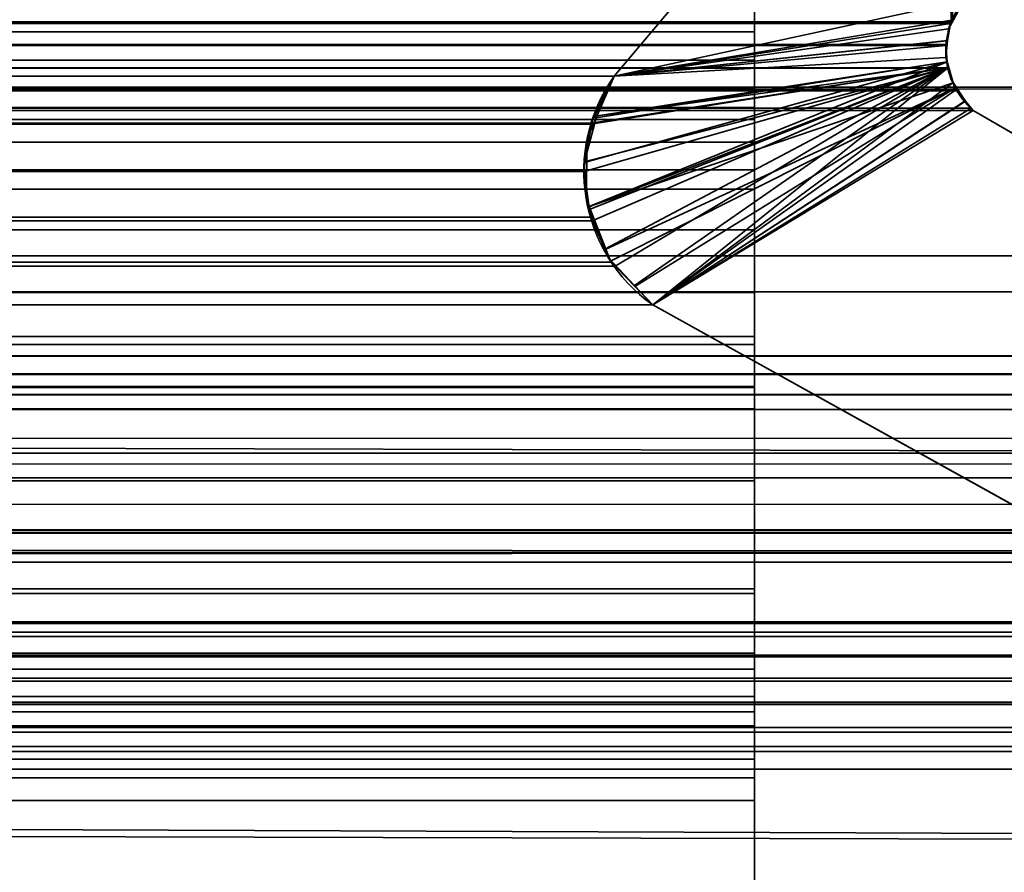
# Model space of a CAD drawing. Header units: millimetres. Extents: x -493 to 6693, y -115 to 145.
# Tile 250 of 256: x 296 to 298.68, y -3.14 to -0.82. Entities that reach past the tile are written whole.
import ezdxf

# ---------------------------------------------------------------- set-up
doc = ezdxf.new("R2010")
doc.units = ezdxf.units.MM
doc.layers.add('151', color=7, linetype='Continuous', true_color=0xffffff)

# ---------------------------------------------------------------- blocks, each defined once
blk = doc.blocks.new('UG_SURFACE_001')
at = {"layer": '151', "color": 252, "linetype": 'Continuous', "lineweight": 35}
for points in [[(492.5, -15, 2200.2499), (492.5, 135, 2200.2499), (-492.5, 135, 2200.2499), (-492.5, -15, 2200.2499)], [(-342.5, -15, 2050.2501), (-342.5, 135, 2050.2501), (342.5, 135, 2050.2501), (342.5, -15, 2050.2501)]]:
    blk.add_3dface(points, dxfattribs=at)
blk = doc.blocks.new('UG_SURFACE_067')
at = {"layer": '151', "color": 252, "linetype": 'Continuous', "lineweight": 35}
for points in [[(-309, -26, 2017), (309, -26, 2017), (309, 0, 2017), (-309, 0, 2017)], [(-309, 0, 2), (309, 0, 2), (309, -2), (-309, -2)], [(-309, -9), (-309, -2), (309, -2), (309, -9)]]:
    blk.add_3dface(points, dxfattribs=at)
blk = doc.blocks.new('UG_SURFACE_088')
at = {"layer": '151', "color": 252, "linetype": 'Continuous', "lineweight": 35}
for points in [[(-314.5, -21.92, 2021.75), (314.5, -21.92, 2021.75), (314.5, 12.92, 2021.75), (-314.5, 12.92, 2021.75)], [(-313, -21.92, 2020.2501), (-313, 12.92, 2020.2501), (313, 12.92, 2020.2501), (313, -21.92, 2020.2501)]]:
    blk.add_3dface(points, dxfattribs=at)
blk = doc.blocks.new('UG_SURFACE_090')
at = {"layer": '151', "color": 206, "linetype": 'Continuous', "lineweight": 35}
for points in [[(298, 0.6719, -0.4214), (298, -0.538, 0.7828), (298, -1.2819, 0.4481), (298, -0.0523, -0.8143)], [(298, -0.8551, 8.9311), (298, 0.2595, 7.9927), (298, 0.6277, 8.4628), (298, -0.0325, 9.015)], [(-298, 0.3065, -4.6752), (298, 0.3065, -4.6752), (298, -2.7028, -4.7598), (-298, -2.7028, -4.7598)], [(298, -2.7028, -4.7598), (298, 0.3065, -4.6752), (298, -0.5356, -3.6926), (298, -2.3685, -3.7858)], [(-298, 0.2595, 7.9927), (298, 0.2595, 7.9927), (298, -0.8551, 8.9311), (-298, -0.8551, 8.9311)], [(-298, -1.0605, 9.8808), (298, -1.0605, 9.8808), (298, -0.0325, 9.015), (-298, -0.0325, 9.015)], [(-298, -0.0523, -0.8143), (298, -0.0523, -0.8143), (298, -1.2819, 0.4481), (-298, -1.2819, 0.4481)], [(298, -0.0325, 9.015), (298, -1.0605, 9.8808), (298, -0.8551, 8.9311)], [(-298, -2.3685, -3.7858), (298, -2.3685, -3.7858), (298, -0.5356, -3.6926), (-298, -0.5356, -3.6926)], [(-298, -1.7047, 3.1725), (298, -1.7047, 3.1725), (298, -0.538, 0.7828), (-298, -0.538, 0.7828)], [(298, -0.538, 0.7828), (298, -1.7047, 3.1725), (298, -2.4623, 2.9559), (298, -1.2819, 0.4481)], [(-298, -0.8551, 8.9311), (298, -0.8551, 8.9311), (298, -0.932, 8.9726), (-298, -0.932, 8.9726)], [(298, -1.0605, 9.8808), (298, -0.932, 8.9726), (298, -0.8551, 8.9311)], [(-298, -0.932, 8.9726), (298, -0.932, 8.9726), (298, -1.01, 8.9803), (-298, -1.01, 8.9803)], [(298, -1.01, 8.9803), (298, -0.932, 8.9726), (298, -1.0605, 9.8808)], [(-298, -1.01, 8.9803), (298, -1.01, 8.9803), (298, -1.0931, 8.9555), (-298, -1.0931, 8.9555)], [(298, -1.0931, 8.9555), (298, -1.01, 8.9803), (298, -1.0605, 9.8808), (298, -1.2297, 9.9545)], [(-298, -1.2297, 9.9545), (298, -1.2297, 9.9545), (298, -1.0605, 9.8808), (-298, -1.0605, 9.8808)], [(-298, -1.0931, 8.9555), (298, -1.0931, 8.9555), (298, -1.1543, 8.9056), (-298, -1.1543, 8.9056)], [(298, -1.2297, 9.9545), (298, -1.3931, 9.9572), (298, -1.0931, 8.9555)], [(298, -1.3931, 9.9572), (298, -1.5631, 9.891), (298, -1.0931, 8.9555)], [(298, -1.1543, 8.9056), (298, -1.0931, 8.9555), (298, -1.5631, 9.891), (298, -1.6824, 9.7764)], [(-298, -1.1543, 8.9056), (298, -1.1543, 8.9056), (298, -2.3815, 6.7902), (-298, -2.3815, 6.7902)], [(298, -1.6824, 9.7764), (298, -5.7829, 2.3995), (298, -2.3815, 6.7902), (298, -1.1543, 8.9056)], [(-298, -1.3931, 9.9572), (298, -1.3931, 9.9572), (298, -1.2297, 9.9545), (-298, -1.2297, 9.9545)], [(-298, -1.2819, 0.4481), (298, -1.2819, 0.4481), (298, -2.4623, 2.9559), (-298, -2.4623, 2.9559)], [(-298, -1.5631, 9.891), (298, -1.5631, 9.891), (298, -1.3931, 9.9572), (-298, -1.3931, 9.9572)], [(-298, -1.6824, 9.7764), (298, -1.6824, 9.7764), (298, -1.5631, 9.891), (-298, -1.5631, 9.891)], [(-298, -5.7829, 2.3995), (298, -5.7829, 2.3995), (298, -1.6824, 9.7764), (-298, -1.6824, 9.7764)], [(-298, -1.8212, 5.8876), (298, -1.8212, 5.8876), (298, -1.7047, 3.1725), (-298, -1.7047, 3.1725)], [(298, -2.5436, 5.7856), (298, -2.4623, 2.9559), (298, -1.7047, 3.1725), (298, -1.8212, 5.8876)], [(-298, -1.8182, 5.9464), (298, -1.8182, 5.9464), (298, -1.8212, 5.8876), (-298, -1.8212, 5.8876)], [(-298, -1.8797, 6.2879), (298, -1.8797, 6.2879), (298, -1.8182, 5.9464), (-298, -1.8182, 5.9464)], [(298, -1.8212, 5.8876), (298, -1.8182, 5.9464), (298, -2.5436, 5.7856)], [(298, -2.5869, 5.856), (298, -2.5436, 5.7856), (298, -1.8182, 5.9464), (298, -1.8797, 6.2879)], [(-298, -2.0753, 6.5882), (298, -2.0753, 6.5882), (298, -1.8797, 6.2879), (-298, -1.8797, 6.2879)], [(298, -2.6608, 5.9094), (298, -2.5869, 5.856), (298, -1.8797, 6.2879), (298, -2.0753, 6.5882)], [(-298, -2.3815, 6.7902), (298, -2.3815, 6.7902), (298, -2.0753, 6.5882), (-298, -2.0753, 6.5882)], [(298, -2.0753, 6.5882), (298, -2.3815, 6.7902), (298, -2.6608, 5.9094)], [(-298, -4.6174, -4.3398), (298, -4.6174, -4.3398), (298, -2.3685, -3.7858), (-298, -2.3685, -3.7858)], [(298, -4.142, -5.2183), (298, -2.7028, -4.7598), (298, -2.3685, -3.7858), (298, -4.6174, -4.3398)], [(298, -2.3815, 6.7902), (298, -2.7406, 5.9286), (298, -2.6608, 5.9094)], [(298, -2.3815, 6.7902), (298, -2.8816, 5.8867), (298, -2.8311, 5.9141)], [(298, -2.944, 5.8175), (298, -2.3815, 6.7902), (298, -5.7829, 2.3995)], [(298, -2.944, 5.8175), (298, -2.8816, 5.8867), (298, -2.3815, 6.7902)], [(298, -2.8311, 5.9141), (298, -2.7406, 5.9286), (298, -2.3815, 6.7902)], [(-298, -2.4623, 2.9559), (298, -2.4623, 2.9559), (298, -2.5436, 5.7856), (-298, -2.5436, 5.7856)], [(-298, -2.5436, 5.7856), (298, -2.5436, 5.7856), (298, -2.5869, 5.856), (-298, -2.5869, 5.856)], [(-298, -2.5869, 5.856), (298, -2.5869, 5.856), (298, -2.6608, 5.9094), (-298, -2.6608, 5.9094)], [(-298, -2.6608, 5.9094), (298, -2.6608, 5.9094), (298, -2.7406, 5.9286), (-298, -2.7406, 5.9286)], [(-298, -2.7028, -4.7598), (298, -2.7028, -4.7598), (298, -4.142, -5.2183), (-298, -4.142, -5.2183)], [(-298, -2.7406, 5.9286), (298, -2.7406, 5.9286), (298, -2.8311, 5.9141), (-298, -2.8311, 5.9141)], [(-298, -2.8311, 5.9141), (298, -2.8311, 5.9141), (298, -2.8816, 5.8867), (-298, -2.8816, 5.8867)], [(-298, -2.8816, 5.8867), (298, -2.8816, 5.8867), (298, -2.944, 5.8175), (-298, -2.944, 5.8175)], [(-298, -2.944, 5.8175), (298, -2.944, 5.8175), (298, -5.134, 2.0317), (-298, -5.134, 2.0317)], [(298, -5.134, 2.0317), (298, -2.944, 5.8175), (298, -5.7829, 2.3995)]]:
    blk.add_3dface(points, dxfattribs=at)
blk = doc.blocks.new('UG_SURFACE_092')
at = {"layer": '151', "color": 7, "linetype": 'Continuous', "lineweight": 35}
for points in [[(305.5755, -1.0048, 2012.8255), (-305.5755, -1.0048, 2012.8255), (-307.2813, 0.068, 2014.5314), (307.2813, 0.068, 2014.5314)], [(298.485, 0.0529, 2005.7349), (297.6192, -0.975, 2004.8692), (-297.6192, -0.975, 2004.8692), (-298.485, 0.0529, 2005.7349)], [(298.5348, -0.8278, 2005.7847), (298.5323, -0.8321, 2005.7824), (297.6192, -0.975, 2004.8692), (298.485, 0.0529, 2005.7349)], [(298.485, 0.0529, 2005.7349), (298.5689, -0.7697, 2005.8188), (298.5348, -0.8278, 2005.7847)], [(311.2493, -2.0249, 2018.4994), (-311.2823, -2.2143, 2018.5323), (-311.1925, -0.4501, 2018.4426)], [(-311.1925, -0.4501, 2018.4426), (311.1925, -0.4501, 2018.4426), (311.2493, -2.0249, 2018.4994)], [(307.6332, -0.6192, 2014.8833), (-307.6033, -0.5625, 2014.8532), (-306.1868, -1.749, 2013.4368)], [(307.6332, -0.6192, 2014.8833), (-306.1868, -1.749, 2013.4368), (-305.8874, -1.8177, 2013.1373)], [(-305.8874, -1.8177, 2013.1373), (305.8595, -1.784, 2013.1094), (307.6332, -0.6192, 2014.8833)], [(312.3484, -3.085, 2019.5985), (312.1944, -0.6927, 2019.4445), (-312.1673, -0.6973, 2019.4173)], [(312.3484, -3.085, 2019.5985), (-312.1673, -0.6973, 2019.4173), (-312.1649, -1.4257, 2019.4149)], [(298.5689, -0.7697, 2005.8188), (-298.5689, -0.7697, 2005.8188), (-298.5348, -0.8278, 2005.7847), (298.5348, -0.8278, 2005.7847)], [(298.5323, -0.8321, 2005.7824), (-298.5348, -0.8278, 2005.7847), (-298.5323, -0.8321, 2005.7824)], [(298.5323, -0.8321, 2005.7824), (298.5348, -0.8278, 2005.7847), (-298.5348, -0.8278, 2005.7847)], [(-298.5323, -0.8321, 2005.7824), (298.5201, -0.8888, 2005.77), (298.5323, -0.8321, 2005.7824)], [(-298.5323, -0.8321, 2005.7824), (-298.5201, -0.8888, 2005.77), (298.5201, -0.8888, 2005.77)], [(298.5323, -0.8321, 2005.7824), (298.5201, -0.8888, 2005.77), (298.5193, -0.8922, 2005.7693), (297.6192, -0.975, 2004.8692)], [(298.5243, -0.9536, 2005.7743), (-298.5193, -0.8922, 2005.7693), (-298.524, -0.9529, 2005.774)], [(298.524, -0.9529, 2005.774), (-298.5201, -0.8888, 2005.77), (-298.5193, -0.8922, 2005.7693)], [(298.524, -0.9529, 2005.774), (298.5193, -0.8922, 2005.7693), (-298.5201, -0.8888, 2005.77)], [(298.5193, -0.8922, 2005.7693), (298.5201, -0.8888, 2005.77), (-298.5201, -0.8888, 2005.77)], [(-298.5193, -0.8922, 2005.7693), (298.5243, -0.9536, 2005.7743), (298.524, -0.9529, 2005.774)], [(297.5568, -1.1026, 2004.8068), (297.6192, -0.975, 2004.8692), (298.5193, -0.8922, 2005.7693), (298.524, -0.9529, 2005.774)], [(298.5469, -1.012, 2005.7969), (-298.5243, -0.9536, 2005.7743), (-298.5469, -1.012, 2005.7969)], [(-298.524, -0.9529, 2005.774), (-298.5243, -0.9536, 2005.7743), (298.5243, -0.9536, 2005.7743)], [(298.5469, -1.012, 2005.7969), (298.5243, -0.9536, 2005.7743), (-298.5243, -0.9536, 2005.7743)], [(298.524, -0.9529, 2005.774), (297.5371, -1.234, 2004.787), (297.5366, -1.2303, 2004.7865), (297.5551, -1.106, 2004.8051)], [(298.524, -0.9529, 2005.774), (297.559, -1.3684, 2004.8089), (297.5543, -1.3584, 2004.8044), (297.5371, -1.234, 2004.787)], [(297.5551, -1.106, 2004.8051), (297.5568, -1.1026, 2004.8068), (298.524, -0.9529, 2005.774)], [(297.6219, -1.4919, 2004.8718), (297.6108, -1.4805, 2004.8609), (297.559, -1.3684, 2004.8089), (298.524, -0.9529, 2005.774)], [(297.7236, -1.597, 2004.9736), (297.6219, -1.4919, 2004.8718), (298.524, -0.9529, 2005.774), (298.5243, -0.9536, 2005.7743)], [(298.5243, -0.9536, 2005.7743), (298.5469, -1.012, 2005.7969), (297.7236, -1.597, 2004.9736)], [(-297.5621, -1.0846, 2004.812), (-297.6192, -0.975, 2004.8692), (297.6192, -0.975, 2004.8692)], [(-297.5621, -1.0846, 2004.812), (297.6192, -0.975, 2004.8692), (297.5568, -1.1026, 2004.8068)], [(-304.8464, -1.4633, 2012.0964), (-305.5755, -1.0048, 2012.8255), (305.5755, -1.0048, 2012.8255)], [(-304.8464, -1.4633, 2012.0964), (305.5755, -1.0048, 2012.8255), (304.8464, -1.4633, 2012.0964)], [(298.5492, -1.0148, 2005.7993), (-298.5492, -1.0148, 2005.7993), (-298.5889, -1.0623, 2005.8389), (298.5889, -1.0623, 2005.8389)], [(-298.5469, -1.012, 2005.7969), (-298.5492, -1.0148, 2005.7993), (298.5492, -1.0148, 2005.7993)], [(-298.5469, -1.012, 2005.7969), (298.5492, -1.0148, 2005.7993), (298.5469, -1.012, 2005.7969)], [(297.7236, -1.597, 2004.9736), (298.5469, -1.012, 2005.7969), (298.5492, -1.0148, 2005.7993), (298.5889, -1.0623, 2005.8389)], [(-298.5944, -1.0688, 2005.8444), (-300.7098, -2.2961, 2007.9598), (300.7098, -2.2961, 2007.9598), (298.5944, -1.0688, 2005.8444)], [(298.5889, -1.0623, 2005.8389), (-298.5889, -1.0623, 2005.8389), (-298.5944, -1.0688, 2005.8444), (298.5944, -1.0688, 2005.8444)], [(298.5889, -1.0623, 2005.8389), (298.5944, -1.0688, 2005.8444), (297.7236, -1.597, 2004.9736)], [(298.5944, -1.0688, 2005.8444), (300.7098, -2.2961, 2007.9598), (305.1005, -5.6975, 2012.3506), (297.7236, -1.597, 2004.9736)], [(297.5568, -1.1026, 2004.8068), (-297.5585, -1.103, 2004.8084), (-297.5621, -1.0846, 2004.812)], [(-297.5371, -1.2125, 2004.787), (-297.5585, -1.103, 2004.8084), (297.5568, -1.1026, 2004.8068)], [(297.5551, -1.106, 2004.8051), (-297.5391, -1.2336, 2004.7891), (-297.5371, -1.2125, 2004.787)], [(297.5551, -1.106, 2004.8051), (297.5366, -1.2303, 2004.7865), (-297.5391, -1.2336, 2004.7891)], [(-297.5371, -1.2125, 2004.787), (297.5568, -1.1026, 2004.8068), (297.5551, -1.106, 2004.8051)], [(-297.5491, -1.3388, 2004.7991), (-297.5391, -1.2336, 2004.7891), (297.5371, -1.234, 2004.787)], [(-297.5491, -1.3388, 2004.7991), (297.5371, -1.234, 2004.787), (297.5543, -1.3584, 2004.8044)], [(297.5366, -1.2303, 2004.7865), (297.5371, -1.234, 2004.787), (-297.5391, -1.2336, 2004.7891)], [(297.5543, -1.3584, 2004.8044), (-297.5609, -1.3669, 2004.8108), (-297.5491, -1.3388, 2004.7991)], [(297.5543, -1.3584, 2004.8044), (297.559, -1.3684, 2004.8089), (-297.5609, -1.3669, 2004.8108)], [(-297.6033, -1.4686, 2004.8532), (-297.5609, -1.3669, 2004.8108), (297.559, -1.3684, 2004.8089)], [(-297.6033, -1.4686, 2004.8532), (297.559, -1.3684, 2004.8089), (297.6108, -1.4805, 2004.8609)], [(-312.1649, -1.4257, 2019.4149), (-312.375, -3.1926, 2019.6249), (312.4011, -3.2235, 2019.6512)], [(-312.1649, -1.4257, 2019.4149), (312.4011, -3.2235, 2019.6512), (312.3484, -3.085, 2019.5985)], [(304.8464, -1.4633, 2012.0964), (303.685, -1.5611, 2010.9351), (-303.685, -1.5611, 2010.9351), (-304.8464, -1.4633, 2012.0964)], [(297.6108, -1.4805, 2004.8609), (-297.6231, -1.4898, 2004.873), (-297.6033, -1.4686, 2004.8532)], [(-297.7236, -1.597, 2004.9736), (-297.6231, -1.4898, 2004.873), (297.6219, -1.4919, 2004.8718)], [(297.6219, -1.4919, 2004.8718), (297.7236, -1.597, 2004.9736), (-297.7236, -1.597, 2004.9736)], [(297.6108, -1.4805, 2004.8609), (297.6219, -1.4919, 2004.8718), (-297.6231, -1.4898, 2004.873)], [(301.6124, -1.7357, 2008.8625), (-301.6124, -1.7357, 2008.8625), (-303.685, -1.5611, 2010.9351), (303.685, -1.5611, 2010.9351)], [(297.7236, -1.597, 2004.9736), (305.1005, -5.6975, 2012.3506), (-305.1005, -5.6975, 2012.3506), (-297.7236, -1.597, 2004.9736)], [(-301.3717, -1.7752, 2008.6217), (-301.6124, -1.7357, 2008.8625), (301.6124, -1.7357, 2008.8625)], [(301.6124, -1.7357, 2008.8625), (301.3734, -1.7859, 2008.6234), (-301.3717, -1.7752, 2008.6217)], [(305.3125, -2.1432, 2012.5625), (305.8595, -1.784, 2013.1094), (-305.8874, -1.8177, 2013.1373)], [(-301.1837, -1.8061, 2008.4336), (-301.3717, -1.7752, 2008.6217), (301.3734, -1.7859, 2008.6234)], [(-301.1837, -1.8061, 2008.4336), (301.3734, -1.7859, 2008.6234), (301.1126, -1.8407, 2008.3625)], [(-305.8874, -1.8177, 2013.1373), (-303.8561, -2.2835, 2011.106), (303.871, -2.2694, 2011.121)], [(303.871, -2.2694, 2011.121), (305.3125, -2.1432, 2012.5625), (-305.8874, -1.8177, 2013.1373)], [(301.1126, -1.8407, 2008.3625), (-301.1174, -1.8549, 2008.3673), (-301.1837, -1.8061, 2008.4336)], [(301.1126, -1.8407, 2008.3625), (301.1123, -1.841, 2008.3623), (-301.1174, -1.8549, 2008.3673)], [(-301.1174, -1.8549, 2008.3673), (301.1123, -1.841, 2008.3623), (301.0556, -1.8808, 2008.3055)], [(301.0556, -1.8808, 2008.3055), (-301.0614, -1.8961, 2008.3113), (-301.1174, -1.8549, 2008.3673)], [(-300.8627, -2.0424, 2008.1127), (-301.0614, -1.8961, 2008.3113), (301.0556, -1.8808, 2008.3055)], [(-300.8627, -2.0424, 2008.1127), (301.0556, -1.8808, 2008.3055), (300.9447, -1.9589, 2008.1947)], [(300.9447, -1.9589, 2008.1947), (-300.8545, -2.056, 2008.1046), (-300.8627, -2.0424, 2008.1127)], [(300.9447, -1.9589, 2008.1947), (300.8613, -2.067, 2008.1112), (-300.8545, -2.056, 2008.1046)], [(311.2493, -2.0249, 2018.4994), (311.2903, -2.2084, 2018.5404), (-311.2823, -2.2143, 2018.5323)], [(-300.8545, -2.056, 2008.1046), (300.8613, -2.067, 2008.1112), (300.7455, -2.217, 2007.9954)], [(300.7455, -2.217, 2007.9954), (-300.7098, -2.2961, 2007.9598), (-300.8545, -2.056, 2008.1046)], [(-311.2858, -2.283, 2018.5359), (311.2903, -2.2084, 2018.5404), (311.755, -4.2885, 2019.0051)], [(-311.2858, -2.283, 2018.5359), (-311.2823, -2.2143, 2018.5323), (311.2903, -2.2084, 2018.5404)], [(300.7455, -2.217, 2007.9954), (300.7098, -2.2961, 2007.9598), (-300.7098, -2.2961, 2007.9598)], [(303.871, -2.2694, 2011.121), (-303.8561, -2.2835, 2011.106), (-302.6424, -2.5618, 2009.8925)], [(303.871, -2.2694, 2011.121), (-302.6424, -2.5618, 2009.8925), (-301.7144, -2.4582, 2008.9643)], [(-301.7144, -2.4582, 2008.9643), (301.7144, -2.4582, 2008.9643), (303.871, -2.2694, 2011.121)], [(311.755, -4.2885, 2019.0051), (-311.8236, -4.4661, 2019.0735), (-311.2858, -2.283, 2018.5359)], [(-301.7144, -2.4582, 2008.9643), (-301.7074, -2.4629, 2008.9574), (301.7071, -2.4622, 2008.9571)], [(301.7071, -2.4622, 2008.9571), (301.7144, -2.4582, 2008.9643), (-301.7144, -2.4582, 2008.9643)], [(301.6625, -2.4864, 2008.9126), (301.7071, -2.4622, 2008.9571), (-301.7074, -2.4629, 2008.9574)], [(301.6625, -2.4864, 2008.9126), (-301.7074, -2.4629, 2008.9574), (-301.6528, -2.4997, 2008.9028)], [(-301.6528, -2.4997, 2008.9028), (301.6525, -2.4975, 2008.9025), (301.6625, -2.4864, 2008.9126)], [(301.6525, -2.4975, 2008.9025), (-301.6528, -2.4997, 2008.9028), (-301.631, -2.5143, 2008.8811)], [(-301.631, -2.5143, 2008.8811), (301.6059, -2.549, 2008.8561), (301.6525, -2.4975, 2008.9025)], [(-301.631, -2.5143, 2008.8811), (-301.6072, -2.5504, 2008.8573), (301.6059, -2.549, 2008.8561)], [(301.6019, -2.5535, 2008.852), (301.6059, -2.549, 2008.8561), (-301.6072, -2.5504, 2008.8573)], [(301.6019, -2.5535, 2008.852), (-301.6072, -2.5504, 2008.8573), (-301.5907, -2.5754, 2008.8406)], [(-301.5907, -2.5754, 2008.8406), (301.5792, -2.6116, 2008.8291), (301.6019, -2.5535, 2008.852)], [(-301.5907, -2.5754, 2008.8406), (-301.5804, -2.612, 2008.8303), (301.5792, -2.6116, 2008.8291)], [(301.5763, -2.6191, 2008.8263), (301.5792, -2.6116, 2008.8291), (-301.5804, -2.612, 2008.8303)], [(301.5763, -2.6191, 2008.8263), (-301.5804, -2.612, 2008.8303), (-301.5729, -2.639, 2008.8229)], [(-301.5729, -2.639, 2008.8229), (301.5722, -2.6769, 2008.8222), (301.5763, -2.6191, 2008.8263)], [(-301.5729, -2.639, 2008.8229), (-301.5736, -2.6767, 2008.8236), (301.5722, -2.6769, 2008.8222)], [(301.5718, -2.6826, 2008.8217), (-301.5736, -2.6767, 2008.8236), (-301.5742, -2.7028, 2008.8241)], [(-301.5742, -2.7028, 2008.8241), (301.5859, -2.7456, 2008.8358), (301.5718, -2.6826, 2008.8217)], [(301.5718, -2.6826, 2008.8217), (301.5722, -2.6769, 2008.8222), (-301.5736, -2.6767, 2008.8236)], [(-301.5742, -2.7028, 2008.8241), (-301.5859, -2.7456, 2008.8358), (301.5859, -2.7456, 2008.8358)], [(-301.5859, -2.7456, 2008.8358), (-301.5928, -2.7573, 2008.8427), (301.5925, -2.7578, 2008.8425)], [(301.5925, -2.7578, 2008.8425), (301.5859, -2.7456, 2008.8358), (-301.5859, -2.7456, 2008.8358)], [(301.6139, -2.7971, 2008.8639), (-301.5928, -2.7573, 2008.8427), (-301.624, -2.8099, 2008.8739)], [(301.6139, -2.7971, 2008.8639), (301.5925, -2.7578, 2008.8425), (-301.5928, -2.7573, 2008.8427)], [(-301.624, -2.8099, 2008.8739), (301.6287, -2.8104, 2008.8787), (301.6139, -2.7971, 2008.8639)], [(-301.6276, -2.8129, 2008.8775), (-301.6818, -2.8582, 2008.9319), (301.6825, -2.8586, 2008.9326)], [(-301.624, -2.8099, 2008.8739), (-301.6276, -2.8129, 2008.8775), (301.6287, -2.8104, 2008.8787)], [(301.6825, -2.8586, 2008.9326), (301.6287, -2.8104, 2008.8787), (-301.6276, -2.8129, 2008.8775)], [(305.4683, -5.0486, 2012.7182), (301.6825, -2.8586, 2008.9326), (-301.6825, -2.8586, 2008.9326), (-305.4683, -5.0486, 2012.7182)], [(-301.6818, -2.8582, 2008.9319), (-301.6825, -2.8586, 2008.9326), (301.6825, -2.8586, 2008.9326)]]:
    blk.add_3dface(points, dxfattribs=at)
blk = doc.blocks.new('UG_SURFACE_093')
at = {"layer": '151', "color": 7, "linetype": 'Continuous', "lineweight": 35}
for points in [[(298.485, 0.0529, -7.75), (297.6192, -0.975, -7.75), (297.6192, -0.975, 2004.8692), (298.485, 0.0529, 2005.7349)], [(298.5689, -0.7697, -7.75), (297.6192, -0.975, -7.75), (298.485, 0.0529, -7.75)], [(298.485, 0.0529, 2005.7349), (297.6192, -0.975, 2004.8692), (298.5323, -0.8321, 2005.7824), (298.5385, -0.8215, 2005.7886)], [(297.6192, -0.975, -7.75), (298.5689, -0.7697, -7.75), (298.5407, -0.822, -7.75)], [(298.5385, -0.8215, 2005.7886), (298.5407, -0.822, -7.75), (298.5689, -0.7697, -7.75)], [(298.5407, -0.822, -7.75), (298.5274, -0.8466, -7.75), (297.6192, -0.975, -7.75)], [(298.5323, -0.8321, 2005.7824), (298.5274, -0.8466, -7.75), (298.5407, -0.822, -7.75)], [(298.5407, -0.822, -7.75), (298.5385, -0.8215, 2005.7886), (298.5323, -0.8321, 2005.7824)], [(298.5222, -0.8789, 2005.7721), (298.5323, -0.8321, 2005.7824), (297.6192, -0.975, 2004.8692)], [(297.6192, -0.975, -7.75), (298.5274, -0.8466, -7.75), (298.5242, -0.8786, -7.75)], [(298.5323, -0.8321, 2005.7824), (298.5222, -0.8789, 2005.7721), (298.5242, -0.8786, -7.75)], [(298.5323, -0.8321, 2005.7824), (298.5242, -0.8786, -7.75), (298.5274, -0.8466, -7.75)], [(298.5242, -0.8786, -7.75), (298.5196, -0.9246, -7.75), (297.6192, -0.975, -7.75)], [(297.6192, -0.975, 2004.8692), (298.5193, -0.8922, 2005.7693), (298.5222, -0.8789, 2005.7721)], [(298.5196, -0.9246, -7.75), (298.5222, -0.8789, 2005.7721), (298.5193, -0.8922, 2005.7693)], [(298.5196, -0.9246, -7.75), (298.5242, -0.8786, -7.75), (298.5222, -0.8789, 2005.7721)], [(298.5228, -0.9367, 2005.7728), (298.5193, -0.8922, 2005.7693), (297.6192, -0.975, 2004.8692), (297.5621, -1.0846, 2004.812)], [(298.5193, -0.8922, 2005.7693), (298.5232, -0.9363, -7.75), (298.5196, -0.9246, -7.75)], [(298.5193, -0.8922, 2005.7693), (298.5228, -0.9367, 2005.7728), (298.5232, -0.9363, -7.75)], [(297.57, -1.0882, -7.75), (297.6192, -0.975, -7.75), (298.5196, -0.9246, -7.75), (298.5232, -0.9363, -7.75)], [(298.524, -0.9529, 2005.774), (297.5379, -1.2083, 2004.7879), (297.5371, -1.2125, 2004.787), (297.5484, -1.3309, 2004.7984)], [(297.5621, -1.0847, 2004.812), (297.5379, -1.2083, 2004.7879), (298.524, -0.9529, 2005.774)], [(298.5232, -0.9363, -7.75), (297.5513, -1.3296, -7.75), (297.5428, -1.3076, -7.75), (297.5444, -1.2081, -7.75)], [(297.5444, -1.2081, -7.75), (297.5455, -1.1443, -7.75), (297.57, -1.0882, -7.75), (298.5232, -0.9363, -7.75)], [(297.5484, -1.3309, 2004.7984), (297.5491, -1.3388, 2004.7991), (298.524, -0.9529, 2005.774)], [(298.524, -0.9529, 2005.774), (297.5491, -1.3388, 2004.7991), (297.5938, -1.4458, 2004.8437)], [(297.5513, -1.3296, -7.75), (298.5232, -0.9363, -7.75), (298.5401, -0.9931, -7.75)], [(298.524, -0.9529, 2005.774), (298.5228, -0.9367, 2005.7728), (297.5621, -1.0846, 2004.812), (297.5621, -1.0847, 2004.812)], [(297.5938, -1.4458, 2004.8437), (297.6033, -1.4686, 2004.8532), (297.6739, -1.544, 2004.9238), (298.524, -0.9529, 2005.774)], [(298.5393, -0.9925, 2005.7893), (298.524, -0.9529, 2005.774), (297.6739, -1.544, 2004.9238), (297.7236, -1.597, 2004.9736)], [(298.5401, -0.9931, -7.75), (298.5232, -0.9363, -7.75), (298.5228, -0.9367, 2005.7728)], [(298.5228, -0.9367, 2005.7728), (298.524, -0.9529, 2005.774), (298.5401, -0.9931, -7.75)], [(298.524, -0.9529, 2005.774), (298.5393, -0.9925, 2005.7893), (298.5401, -0.9931, -7.75)], [(297.6192, -0.975, -7.75), (297.57, -1.0882, -7.75), (297.5621, -1.0847, 2004.812)], [(297.5621, -1.0847, 2004.812), (297.5621, -1.0846, 2004.812), (297.6192, -0.975, -7.75)], [(297.5621, -1.0846, 2004.812), (297.6192, -0.975, 2004.8692), (297.6192, -0.975, -7.75)], [(298.5401, -0.9931, -7.75), (298.5445, -1.0077, -7.75), (297.5966, -1.4458, -7.75), (297.5513, -1.3296, -7.75)], [(298.5445, -1.0077, -7.75), (297.609, -1.4777, -7.75), (297.5966, -1.4458, -7.75)], [(297.6752, -1.5466, -7.75), (297.609, -1.4777, -7.75), (298.5445, -1.0077, -7.75)], [(297.7236, -1.597, -7.75), (297.6752, -1.5466, -7.75), (298.5445, -1.0077, -7.75), (298.5735, -1.0432, -7.75)], [(297.7236, -1.597, 2004.9736), (298.5469, -1.012, 2005.7969), (298.5393, -0.9925, 2005.7893)], [(298.5724, -1.0425, 2005.8224), (298.5469, -1.012, 2005.7969), (297.7236, -1.597, 2004.9736)], [(298.5735, -1.0432, -7.75), (298.5445, -1.0077, -7.75), (298.5393, -0.9925, 2005.7893)], [(298.5393, -0.9925, 2005.7893), (298.5469, -1.012, 2005.7969), (298.5735, -1.0432, -7.75)], [(298.5445, -1.0077, -7.75), (298.5401, -0.9931, -7.75), (298.5393, -0.9925, 2005.7893)], [(298.5469, -1.012, 2005.7969), (298.5724, -1.0425, 2005.8224), (298.5735, -1.0432, -7.75)], [(297.7236, -1.597, 2004.9736), (298.5944, -1.0688, 2005.8444), (298.5724, -1.0425, 2005.8224)], [(298.5944, -1.0688, -7.75), (298.5735, -1.0432, -7.75), (298.5724, -1.0425, 2005.8224)], [(298.5724, -1.0425, 2005.8224), (298.5944, -1.0688, 2005.8444), (298.5944, -1.0688, -7.75)], [(298.5735, -1.0432, -7.75), (298.5944, -1.0688, -7.75), (297.7236, -1.597, -7.75)], [(298.5944, -1.0688, -7.75), (300.7098, -2.2961, -7.75), (305.1005, -5.6975, -7.75), (297.7236, -1.597, -7.75)], [(297.7236, -1.597, 2004.9736), (305.1005, -5.6975, 2012.3506), (300.7098, -2.2961, 2007.9598), (298.5944, -1.0688, 2005.8444)], [(298.5944, -1.0688, 2005.8444), (300.7098, -2.2961, 2007.9598), (300.7098, -2.2961, -7.75), (298.5944, -1.0688, -7.75)], [(297.5379, -1.2083, 2004.7879), (297.5621, -1.0847, 2004.812), (297.57, -1.0882, -7.75)], [(297.57, -1.0882, -7.75), (297.5455, -1.1443, -7.75), (297.5379, -1.2083, 2004.7879)], [(297.5455, -1.1443, -7.75), (297.5444, -1.2081, -7.75), (297.5379, -1.2083, 2004.7879)], [(297.5371, -1.2125, 2004.787), (297.5444, -1.2081, -7.75), (297.5428, -1.3076, -7.75)], [(297.5371, -1.2125, 2004.787), (297.5379, -1.2083, 2004.7879), (297.5444, -1.2081, -7.75)], [(297.5428, -1.3076, -7.75), (297.5484, -1.3309, 2004.7984), (297.5371, -1.2125, 2004.787)], [(297.5428, -1.3076, -7.75), (297.5513, -1.3296, -7.75), (297.5484, -1.3309, 2004.7984)], [(297.5491, -1.3388, 2004.7991), (297.5484, -1.3309, 2004.7984), (297.5513, -1.3296, -7.75)], [(297.5491, -1.3388, 2004.7991), (297.5513, -1.3296, -7.75), (297.5966, -1.4458, -7.75)], [(297.5966, -1.4458, -7.75), (297.5938, -1.4458, 2004.8437), (297.5491, -1.3388, 2004.7991)], [(297.6033, -1.4686, 2004.8532), (297.5938, -1.4458, 2004.8437), (297.5966, -1.4458, -7.75)], [(297.6033, -1.4686, 2004.8532), (297.5966, -1.4458, -7.75), (297.609, -1.4777, -7.75)], [(297.6752, -1.5466, -7.75), (297.6739, -1.544, 2004.9238), (297.6033, -1.4686, 2004.8532)], [(297.6033, -1.4686, 2004.8532), (297.609, -1.4777, -7.75), (297.6752, -1.5466, -7.75)], [(297.7236, -1.597, -7.75), (297.7236, -1.597, 2004.9736), (297.6739, -1.544, 2004.9238)], [(297.6739, -1.544, 2004.9238), (297.6752, -1.5466, -7.75), (297.7236, -1.597, -7.75)], [(297.7236, -1.597, -7.75), (305.1005, -5.6975, -7.75), (305.1005, -5.6975, 2012.3506), (297.7236, -1.597, 2004.9736)]]:
    blk.add_3dface(points, dxfattribs=at)
blk = doc.blocks.new('UG_SURFACE_094')
at = {"layer": '151', "color": 252, "linetype": 'Continuous', "lineweight": 35}
for points in [[(-297, 3.0145, -6.75), (-312, 3.0145, -6.75), (-312, -16.9528, -6.75), (312, -16.9528, -6.75)], [(-297, 3.0145, -7.75), (297, 3.0145, -7.75), (-312, -16.9528, -7.75)], [(297, 3.0145, -7.75), (312, 3.0145, -7.75), (312, -16.9528, -7.75), (-312, -16.9528, -7.75)], [(297, 3.0145, -6.75), (-297, 3.0145, -6.75), (312, -16.9528, -6.75)], [(312, -16.9528, -6.75), (312, 3.0145, -6.75), (297, 3.0145, -6.75)]]:
    blk.add_3dface(points, dxfattribs=at)

msp = doc.modelspace()

# ---------------------------------------------------------------- linework, layer by layer
at = {"layer": '151', "color": 253, "linetype": 'Continuous', "lineweight": -3}
for p, q in [((298, 0.2595, 7.9927), (298, -0.8551, 8.9311)), ((298.485, 0.0529, 2005.735), (297.6192, -0.975, 2004.8692)), ((298.485, 0.0529, -7.75), (297.6192, -0.975, -7.75)), ((298.485, 0.0529, 2005.735), (297.6192, -0.975, 2004.8692)), ((298, -0.0325, 9.015), (298, -1.0605, 9.8808)), ((298, -0.8551, 8.9311), (-298, -0.8551, 8.9311)), ((297.6192, -0.975, 2004.8692), (-297.6192, -0.975, 2004.8692)), ((297.6192, -0.975, -7.75), (297.6192, -0.975, 2004.8692)), ((-298.5944, -1.0688, 2005.8444), (298.5944, -1.0688, 2005.8444)), ((298, -1.0605, 9.8808), (-298, -1.0605, 9.8808)), ((298.5944, -1.0688, -7.75), (300.7098, -2.2961, -7.75)), ((300.7098, -2.2961, 2007.9598), (298.5944, -1.0688, 2005.8444)), ((300.7098, -2.2961, 2007.9598), (298.5944, -1.0688, 2005.8444)), ((298.5944, -1.0688, 2005.8444), (298.5944, -1.0688, -7.75)), ((298, -1.1543, 8.9056), (-298, -1.1543, 8.9056)), ((298, -1.1543, 8.9056), (298, -2.3815, 6.7902)), ((297.7236, -1.597, 2004.9736), (-297.7236, -1.597, 2004.9736)), ((297.7236, -1.597, -7.75), (297.7236, -1.597, 2004.9736)), ((297.7236, -1.597, 2004.9736), (305.1005, -5.6975, 2012.3505)), ((305.1005, -5.6975, 2012.3505), (297.7236, -1.597, 2004.9736)), ((297.7236, -1.597, -7.75), (305.1005, -5.6975, -7.75)), ((298, -1.6824, 9.7764), (-298, -1.6824, 9.7764)), ((298, -1.6824, 9.7764), (298, -5.7829, 2.3995)), ((-301.6124, -1.7357, 2008.8624), (301.6124, -1.7357, 2008.8624)), ((298, -1.8212, 5.8876), (-298, -1.8212, 5.8876)), ((-309, -2), (309, -2)), ((-300.7098, -2.2961, 2007.9598), (300.7098, -2.2961, 2007.9598)), ((298, -2.3815, 6.7902), (-298, -2.3815, 6.7902)), ((301.7144, -2.4582, 2008.9644), (-301.7144, -2.4582, 2008.9644)), ((298, -2.5436, 5.7856), (-298, -2.5436, 5.7856)), ((301.5859, -2.7456, 2008.8359), (-301.5859, -2.7456, 2008.8359)), ((298, -2.8311, 5.9141), (-298, -2.8311, 5.9141)), ((301.6825, -2.8586, 2008.9325), (-301.6825, -2.8586, 2008.9325)), ((298, -2.944, 5.8175), (-298, -2.944, 5.8175)), ((298, -5.134, 2.0317), (298, -2.944, 5.8175))]:
    msp.add_line(p, q, dxfattribs=at)
for points in [[(298, -4.142, -5.2183), (298, -2.7534, -4.4096), (298, -0.4157, -4.7322), (298, 1.5605, -4.675)], [(298, -1.8212, 5.8876), (298, -2.2212, 3.4855), (298, -1.2626, 1.0586), (298, 0.6719, -0.4214)], [(298, -2.5436, 5.7856), (298, -2.9946, 3.2947), (298, -2.0367, 0.7574), (298, -0.0523, -0.8143)], [(298, -0.5356, -3.6926), (298, -1.346, -3.5783), (298, -3.2523, -3.8398), (298, -4.6174, -4.3398)], [(298.5689, -0.7697, 2005.8189), (298.4931, -0.8593, 2005.7431), (298.5048, -0.9934, 2005.7548), (298.5944, -1.0688, 2005.8444)], [(298.5689, -0.7697, -7.75), (298.4931, -0.8593, -7.75), (298.5048, -0.9934, -7.75), (298.5944, -1.0688, -7.75)], [(298.5689, -0.7697, 2005.8189), (298.4931, -0.8593, 2005.7431), (298.5048, -0.9934, 2005.7548), (298.5944, -1.0688, 2005.8444)], [(298, -0.8551, 8.9311), (298, -0.9447, 9.0069), (298, -1.0789, 8.9952), (298, -1.1543, 8.9056)], [(297.7236, -1.597, 2004.9736), (297.5232, -1.454, 2004.7732), (297.4765, -1.1757, 2004.7265), (297.6192, -0.975, 2004.8692)], [(297.6192, -0.975, -7.75), (297.4765, -1.1757, -7.75), (297.5232, -1.454, -7.75), (297.7236, -1.597, -7.75)], [(297.6192, -0.975, 2004.8692), (297.4765, -1.1757, 2004.7265), (297.5232, -1.454, 2004.7732), (297.7236, -1.597, 2004.9736)], [(298, -1.0605, 9.8808), (298, -1.2612, 10.0235), (298, -1.5394, 9.9768), (298, -1.6824, 9.7764)], [(298, -2.3815, 6.7902), (298, -2.0162, 6.6462), (298, -1.7882, 6.2794), (298, -1.8212, 5.8876)], [(298, -2.8311, 5.9141), (298, -2.7164, 5.958), (298, -2.5875, 5.9003), (298, -2.5436, 5.7856)], [(298, -2.944, 5.8175), (298, -2.9185, 5.8617), (298, -2.8788, 5.8957), (298, -2.8311, 5.9141)]]:
    msp.add_open_spline(points, degree=3, dxfattribs=at)

# ---------------------------------------------------------------- block references
for name in ['UG_SURFACE_088', 'UG_SURFACE_001', 'UG_SURFACE_094', 'UG_SURFACE_092', 'UG_SURFACE_093', 'UG_SURFACE_090', 'UG_SURFACE_067']:
    msp.add_blockref(name, (0, 0), dxfattribs=at)

doc.saveas('drawing.dxf')
